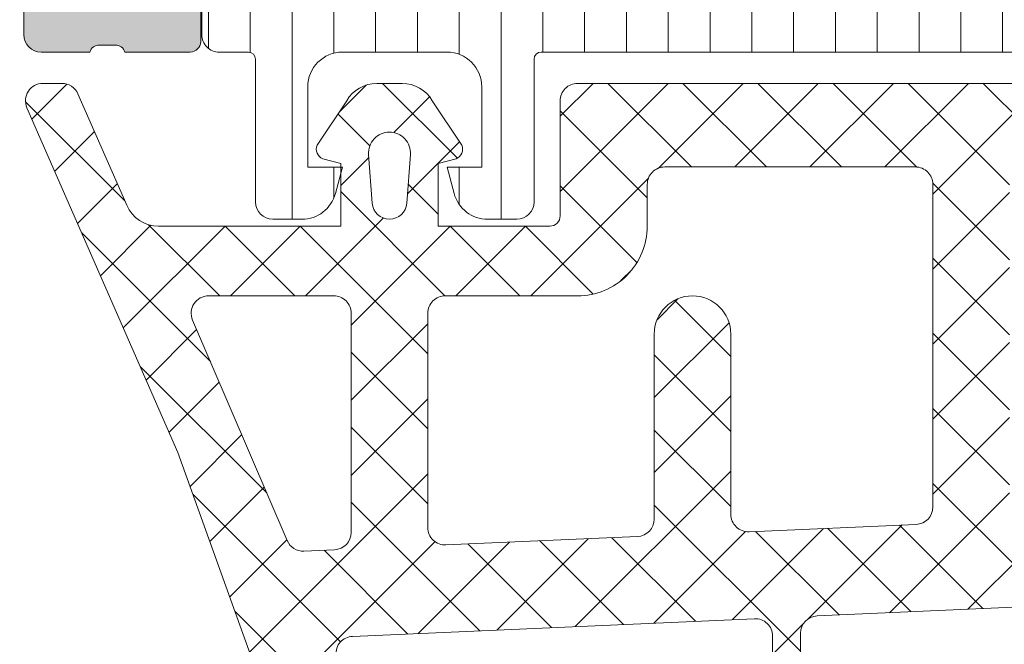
# Model space of a CAD drawing. Header units: millimetres. Extents: x 144573 to 336993, y 74252 to 247042.
# Tile 90 of 256: x 146744 to 146772, y 190623 to 190641. Entities that reach past the tile are written whole.
import ezdxf

# ---------------------------------------------------------------- set-up
doc = ezdxf.new("R2010")
doc.units = ezdxf.units.MM
doc.layers.add('FASÁDA DETAILNÍ', color=255, linetype='Continuous', lineweight=0)

msp = doc.modelspace()

# ---------------------------------------------------------------- hatches: boundary and pattern name
at = {"layer": 'FASÁDA DETAILNÍ'}
h = msp.add_hatch(color=256, dxfattribs=at)
edge = h.paths.add_edge_path()
edge.add_arc((146734.1620212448, 190594.7692411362), 0.5000674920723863, 180.0077324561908, 269.9922675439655)
edge.add_line((146734.1619537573, 190594.2691736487), (146738.1619537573, 190594.2691736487))
edge.add_arc((146738.1618862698, 190594.7692411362), 0.5000674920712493, 270.0077324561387, 359.9922675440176)
edge.add_line((146738.6619537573, 190594.7691736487), (146738.6619537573, 190596.0692224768))
edge.add_arc((146738.1619168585, 190596.069185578), 0.5000369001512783, 0.004227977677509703, 89.99577202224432)
edge.add_line((146738.1619537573, 190596.5692224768), (146737.6619537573, 190596.5692224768))
edge.add_line((146737.6619537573, 190596.5692224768), (146737.6619537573, 190595.5692224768))
edge.add_line((146737.6619537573, 190595.5692224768), (146736.1619537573, 190595.5692224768))
edge.add_arc((146736.1619167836, 190596.5691855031), 0.9999630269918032, 179.9978814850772, 270.00211851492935, ccw=False)
edge.add_line((146735.1619537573, 190596.5692224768), (146735.1619537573, 190600.5692224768))
edge.add_arc((146736.162030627, 190600.5691456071), 1.0000768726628, 90.0044039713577, 179.9955960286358, ccw=False)
edge.add_line((146736.1619537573, 190601.5692224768), (146737.6619537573, 190601.5692224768))
edge.add_line((146737.6619537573, 190601.5692224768), (146737.6619537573, 190600.5692224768))
edge.add_line((146737.6619537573, 190600.5692224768), (146738.1619537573, 190600.5692224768))
edge.add_arc((146738.1620112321, 190601.069165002), 0.499942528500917, 269.9934131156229, 360.0065868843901)
edge.add_line((146738.6619537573, 190601.0692224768), (146738.6619537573, 190603.8692102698))
edge.add_arc((146738.1619537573, 190603.8692102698), 0.5000000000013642, 359.9999999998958, 449.9999999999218)
edge.add_line((146738.1619537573, 190604.3692102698), (146737.9619537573, 190604.3692102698))
edge.add_arc((146737.9619537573, 190603.8692102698), 0.5, 90, 180)
edge.add_line((146737.4619537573, 190603.8692102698), (146737.4619537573, 190603.3692102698))
edge.add_arc((146736.9619186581, 190603.3692453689), 0.5000351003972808, 270.0040217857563, 359.9959782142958, ccw=False)
edge.add_line((146736.9619537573, 190602.8692102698), (146736.1619507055, 190602.8692102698))
edge.add_arc((146736.161967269, 190603.3692268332), 0.5000165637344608, 180.0018979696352, 269.9981020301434, ccw=False)
edge.add_line((146735.6619507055, 190603.3692102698), (146735.6619507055, 190634.6692041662))
edge.add_line((146735.6619507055, 190634.6692041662), (146736.0943473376, 190640.7076617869))
edge.add_arc((146737.0935670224, 190640.6692057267), 0.9999594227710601, 90.00000000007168, 177.7959971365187, ccw=False)
edge.add_line((146737.0935670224, 190641.6691651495), (146743.762019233, 190641.6691651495))
edge.add_arc((146743.762019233, 190641.1691651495), 0.500000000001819, 1.0419398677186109e-10, 89.99999999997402, ccw=False)
edge.add_line((146744.262019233, 190641.1691651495), (146744.262019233, 190640.2691651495))
edge.add_arc((146744.762019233, 190640.2691651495), 0.5000000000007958, 179.9999999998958, 269.9999999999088)
edge.add_line((146744.762019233, 190639.7691651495), (146746.1620207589, 190639.7691651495))
edge.add_arc((146746.4295413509, 190639.690328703), 0.2788950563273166, 88.83541062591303, 163.5801235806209, ccw=False)
edge.add_line((146746.4352097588, 190639.9691661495), (146746.8888037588, 190639.9691661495))
edge.add_arc((146746.8944644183, 190639.6902980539), 0.2789255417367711, 16.424594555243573, 91.16287007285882, ccw=False)
edge.add_line((146747.1620077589, 190639.7691651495), (146749.0420187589, 190639.7691651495))
edge.add_arc((146749.0420187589, 190640.0691651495), 0.2999999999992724, 270.0000000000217, 360.0000000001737)
edge.add_line((146749.3420187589, 190640.0691651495), (146749.3420187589, 190641.0491394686))
edge.add_arc((146749.0420187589, 190641.0491394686), 0.3000000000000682, 0, 89.99999999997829)
edge.add_line((146749.0420187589, 190641.3491394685), (146746.2820207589, 190641.3491394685))
edge.add_arc((146746.2820207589, 190641.4691394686), 0.1200000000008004, 180, 269.99999999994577, ccw=False)
edge.add_line((146746.1620207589, 190641.4691394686), (146746.1620207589, 190645.7691651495))
edge.add_arc((146746.6620207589, 190645.7691651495), 0.5, 90, 180, ccw=False)
edge.add_line((146746.6620207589, 190646.2691651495), (146747.3620207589, 190646.2691651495))
edge.add_line((146747.3620207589, 190646.2691651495), (146749.7548410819, 190644.8876696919))
edge.add_arc((146749.8239009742, 190645.0072849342), 0.1381197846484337, 240.0000000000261, 360)
edge.add_line((146749.9620207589, 190645.0072849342), (146749.9620207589, 190648.7691651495))
edge.add_arc((146751.9620207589, 190648.7691651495), 1.999999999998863, 89.99999999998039, 179.9999999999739, ccw=False)
edge.add_line((146751.9620207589, 190650.7691651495), (146752.5300161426, 190650.7691651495))
edge.add_arc((146752.5300161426, 190651.2691651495), 0.5000000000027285, 270.0000000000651, 304.4790717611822)
edge.add_arc((146749.9825428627, 190654.9786637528), 4.999999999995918, 304.4790717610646, 354.6507719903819)
edge.add_arc((146754.8238940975, 190654.5310453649), 0.138119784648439, 352.2975625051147, 479.9999999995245)
edge.add_line((146754.7548342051, 190654.6506606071), (146752.3620138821, 190653.2691651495))
edge.add_line((146752.3620138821, 190653.2691651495), (146751.6620138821, 190653.2691651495))
edge.add_arc((146751.6620138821, 190653.7691651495), 0.5, 180, 270, ccw=False)
edge.add_line((146751.1620138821, 190653.7691651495), (146751.1620138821, 190658.0691908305))
edge.add_arc((146751.2820138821, 190658.0691908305), 0.1199999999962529, 90.00000000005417, 180, ccw=False)
edge.add_line((146751.2820138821, 190658.1891908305), (146754.0420118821, 190658.1891908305))
edge.add_arc((146754.0420118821, 190658.4891908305), 0.3000000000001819, 270.0000000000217, 360)
edge.add_line((146754.3420118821, 190658.4891908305), (146754.3420118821, 190659.4691651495))
edge.add_arc((146754.0420118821, 190659.4691651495), 0.3000000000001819, 359.9999999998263, 449.9999999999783)
edge.add_line((146754.0420118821, 190659.7691651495), (146752.1620008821, 190659.7691651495))
edge.add_arc((146751.8944575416, 190659.8480322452), 0.2789255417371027, 268.8371299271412, 343.5754054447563, ccw=False)
edge.add_line((146751.8887968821, 190659.5691641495), (146751.4352028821, 190659.5691641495))
edge.add_arc((146751.4295344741, 190659.8480015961), 0.2788950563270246, 196.4198764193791, 271.164589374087, ccw=False)
edge.add_line((146751.1620138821, 190659.7691651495), (146748.1619553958, 190659.7691651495))
edge.add_line((146748.1619553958, 190659.7691651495), (146747.4618525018, 190659.0690927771))
edge.add_line((146747.4618525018, 190659.0690927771), (146747.4618525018, 190658.4690866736))
edge.add_line((146747.4618525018, 190658.4690866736), (146749.0618586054, 190658.4690866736))
edge.add_arc((146749.0618491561, 190657.9690772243), 0.5000094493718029, 0.0010827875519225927, 89.99891721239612, ccw=False)
edge.add_line((146749.5618586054, 190657.9690866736), (146749.5618586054, 190657.5736585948))
edge.add_arc((146749.0618586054, 190657.5736585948), 0.4999999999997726, -15.000000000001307, 0, ccw=False)
edge.add_line((146749.5448215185, 190657.4442490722), (146749.1606127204, 190656.0103623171))
edge.add_arc((146748.1946868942, 190656.2691813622), 1.000000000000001, 269.99999999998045, 345.00000000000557, ccw=False)
edge.add_line((146748.1946868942, 190655.2691813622), (146742.4618647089, 190655.2691813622))
edge.add_line((146742.4618647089, 190655.2691813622), (146742.4618647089, 190658.4690866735))
edge.add_line((146742.4618647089, 190658.4690866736), (146743.2618525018, 190658.4690866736))
edge.add_line((146743.2618525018, 190658.4690866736), (146743.2618525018, 190659.0690927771))
edge.add_line((146743.2618525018, 190659.0690927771), (146742.0494196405, 190659.7690744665))
edge.add_line((146742.0494196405, 190659.7690744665), (146740.9618647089, 190659.7690744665))
edge.add_line((146740.9618647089, 190659.7690744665), (146740.9618647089, 190644.7691651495))
edge.add_arc((146740.4618647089, 190644.7691651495), 0.4999999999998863, -90.00000000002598, 0, ccw=False)
edge.add_line((146740.4618647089, 190644.2691651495), (146734.6619537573, 190644.2691651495))
edge.add_arc((146734.6619537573, 190643.2691651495), 1, 89.99999999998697, 180)
edge.add_line((146733.6619537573, 190643.2691651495), (146733.6619537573, 190594.7691736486))
edge = h.paths.add_edge_path(flags=16)
edge.add_line((146743.2618525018, 190653.6691813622), (146747.6618525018, 190653.6691813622))
edge.add_arc((146747.6618525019, 190653.1691813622), 0.5, 0, 90, ccw=False)
edge.add_line((146748.1618525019, 190653.1691813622), (146748.1618525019, 190648.7691813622))
edge.add_arc((146747.6618525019, 190648.7691813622), 0.5, -90, 0, ccw=False)
edge.add_line((146747.6618525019, 190648.2691813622), (146743.2618525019, 190648.2691813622))
edge.add_arc((146743.2618525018, 190648.7691813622), 0.5, 180, 270, ccw=False)
edge.add_line((146742.7618525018, 190648.7691813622), (146742.7618525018, 190653.1691813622))
edge.add_arc((146743.2618525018, 190653.1691813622), 0.5, 90, 180, ccw=False)
h = msp.add_hatch(dxfattribs=at)
h.set_pattern_fill('LINIE', color=256, scale=1.2, angle=90, style=0)
h.set_pattern_definition([(90, (147680.7629977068, 196354.6339960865), (-1.2, 7.347638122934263e-17), [])])
edge = h.paths.add_edge_path()
edge.add_arc((146749.0720370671, 190641.0783633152), 0.2999999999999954, 0.0020752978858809, 90.00207529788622, ccw=False)
edge.add_line((146749.3720370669, 190641.0783741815), (146749.3720656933, 190640.2680428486))
edge.add_arc((146749.8720630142, 190640.26805828), 0.4999973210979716, 180.0017683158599, 270.0023822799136)
edge.add_line((146749.8720838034, 190639.7680609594), (146750.7131560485, 190639.7667404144))
edge.add_arc((146750.7131560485, 190639.5667404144), 0.1999999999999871, 3.979039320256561e-13, 90.00000000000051, ccw=False)
edge.add_line((146750.9131560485, 190639.5667404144), (146750.9131560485, 190635.4667404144))
edge.add_arc((146751.4131560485, 190635.4667404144), 0.5000000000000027, 179.9999999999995, 269.9999999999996)
edge.add_line((146751.4131560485, 190634.9667404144), (146752.2439052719, 190634.9667404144))
edge.add_arc((146752.2439052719, 190635.9667404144), 0.9999999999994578, 270.0000000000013, 344.9999999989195)
edge.add_line((146753.2098310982, 190635.7079213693), (146753.4131560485, 190636.4667404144))
edge.add_line((146753.4131560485, 190636.4667404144), (146752.4131560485, 190636.4667404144))
edge.add_line((146752.4131560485, 190636.4667404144), (146752.4131560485, 190638.7667404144))
edge.add_arc((146753.4172825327, 190638.7650311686), 1.004127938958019, 90.23408772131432, 179.9024699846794, ccw=False)
edge.add_line((146753.4131800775, 190639.7691507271), (146756.4130584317, 190639.7691507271))
edge.add_arc((146756.4090300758, 190638.7650313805), 1.004127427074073, 360.09751797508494, 449.7701403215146, ccw=False)
edge.add_line((146757.4131560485, 190638.7667404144), (146757.4131560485, 190636.4667404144))
edge.add_line((146757.4131560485, 190636.4667404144), (146756.4131560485, 190636.4667404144))
edge.add_line((146756.4131560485, 190636.4667404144), (146756.6164809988, 190635.7079213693))
edge.add_arc((146757.5824068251, 190635.9667404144), 1.000000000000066, 195.0000000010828, 269.9999999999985)
edge.add_line((146757.5824068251, 190634.9667404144), (146758.4131560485, 190634.9667404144))
edge.add_arc((146758.4131560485, 190635.4667404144), 0.4999999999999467, 270, 360)
edge.add_line((146758.9131560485, 190635.4667404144), (146758.9131560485, 190639.5667404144))
edge.add_arc((146759.1173291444, 190639.5650118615), 0.2041804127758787, 91.1558689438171, 179.5149389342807, ccw=False)
edge.add_line((146759.1132103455, 190639.7691507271), (146784.9545771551, 190639.7691736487))
edge.add_arc((146784.9545617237, 190640.2691709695), 0.4999973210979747, 270.0017683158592, 360.002382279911)
edge.add_line((146785.4545590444, 190640.2691917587), (146785.4545304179, 190641.0795230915))
edge.add_arc((146785.7545304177, 190641.0795339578), 0.299999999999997, 90.0020752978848, 180.0020752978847, ccw=False)
edge.add_line((146785.7545195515, 190641.3795339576), (146788.1545179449, 190641.379288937))
edge.add_arc((146788.1545024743, 190641.8792849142), 0.499995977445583, 270.0017728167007, 360.0023777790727)
edge.add_line((146788.6544984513, 190641.8793056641), (146788.6543718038, 190645.3558471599))
edge.add_arc((146787.6645588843, 190645.213500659), 0.99999607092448, 368.1836833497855, 482.7290913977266)
edge.add_line((146787.1238934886, 190646.0547337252), (146784.8402843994, 190644.7361812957))
edge.add_arc((146784.5902687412, 190645.169184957), 0.5000000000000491, 270.00213520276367, 300.00207189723, ccw=False)
edge.add_line((146784.5902873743, 190644.6691849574), (146750.2360186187, 190644.6680986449))
edge.add_arc((146750.2360010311, 190645.1680986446), 0.5000000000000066, 240.0020786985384, 270.0020153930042, ccw=False)
edge.add_line((146749.986016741, 190644.735076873), (146747.7023121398, 190646.0534638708))
edge.add_arc((146747.1617076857, 190645.2121916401), 0.9999960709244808, 417.2750591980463, 531.8204672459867)
edge.add_line((146746.171884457, 190645.354466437), (146746.1720111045, 190641.8779249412))
edge.add_arc((146746.6720070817, 190641.8779404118), 0.4999959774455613, 180.0017728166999, 270.0023777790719)
edge.add_line((146746.6720278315, 190641.3779444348), (146749.0720262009, 190641.378363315))
edge = h.paths.add_edge_path(flags=16)
edge.add_line((146773.2631498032, 190641.5686389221), (146773.2631498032, 190642.8686330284))
edge.add_arc((146773.7631461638, 190642.8686366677), 0.4999963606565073, 89.99958295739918, 180.0004170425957, ccw=False)
edge.add_line((146773.7631498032, 190643.3686330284), (146782.6131436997, 190643.3686330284))
edge.add_arc((146782.613147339, 190642.8686366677), 0.4999963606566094, -0.0004170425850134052, 90.00041704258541, ccw=False)
edge.add_line((146783.1131436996, 190642.8686330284), (146783.1131436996, 190641.5686389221))
edge.add_arc((146782.6131436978, 190641.5686223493), 0.5000000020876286, 270.0000002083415, 360.0018991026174, ccw=False)
edge.add_line((146782.6131436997, 190641.0686223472), (146773.7631498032, 190641.0686223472))
edge.add_arc((146773.763149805, 190641.5686223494), 0.5000000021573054, 179.9981009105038, 269.9999997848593, ccw=False)
edge = h.paths.add_edge_path(flags=16)
edge.add_arc((146763.0631437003, 190641.5686223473), 0.4999999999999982, 179.9999999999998, 270.000000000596, ccw=False)
edge.add_line((146762.5631437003, 190641.5686223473), (146762.5631437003, 190642.8686330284))
edge.add_arc((146763.0631437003, 190642.8686330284), 0.4999999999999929, 89.99999999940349, 179.9999999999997, ccw=False)
edge.add_line((146763.0631437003, 190643.3686330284), (146771.7631498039, 190643.3686330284))
edge.add_arc((146771.7631498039, 190642.8686330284), 0.5000000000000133, 360.0000000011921, 449.99999999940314, ccw=False)
edge.add_line((146772.2631498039, 190642.8686330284), (146772.2631498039, 190641.5686223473))
edge.add_arc((146771.7631498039, 190641.5686223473), 0.5000000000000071, 270.0000000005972, 360.0000000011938, ccw=False)
edge.add_line((146771.7631498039, 190641.0686223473), (146763.0631437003, 190641.0686223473))
edge = h.paths.add_edge_path(flags=16)
edge.add_arc((146761.0631473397, 190642.8686366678), 0.4999963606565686, -0.00041704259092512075, 90.00041704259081, ccw=False)
edge.add_line((146761.5631437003, 190642.8686330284), (146761.5631437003, 190641.5686389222))
edge.add_arc((146761.0631436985, 190641.5686223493), 0.5000000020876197, 270.00000020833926, 360.0018991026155, ccw=False)
edge.add_line((146761.0631437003, 190641.0686223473), (146752.213134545, 190641.0686223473))
edge.add_arc((146752.213134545, 190641.5686070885), 0.4999847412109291, 179.9999999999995, 270.0000000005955, ccw=False)
edge.add_line((146751.7131498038, 190641.5686070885), (146751.7131498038, 190642.8686177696))
edge.add_arc((146752.2131650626, 190642.8686177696), 0.5000152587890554, 89.99999999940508, 180.0000000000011, ccw=False)
edge.add_line((146752.2131650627, 190643.3686330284), (146761.0631437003, 190643.3686330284))
h = msp.add_hatch(dxfattribs=at)
h.set_pattern_fill('ANSI37', color=256, scale=0.48, angle=-1.272221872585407e-14, style=0)
h.set_pattern_definition([(44.99999999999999, (146758.6619537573, 190634.7691738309), (-1.077630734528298, 1.077630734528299), []), (135, (146758.6619537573, 190634.7691738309), (-1.077630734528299, -1.077630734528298), [])])
edge = h.paths.add_edge_path(flags=16)
edge.add_line((146755.2606767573, 190635.4334678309), (146755.3604207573, 190636.8263218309))
edge.add_arc((146754.7619538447, 190636.8691793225), 0.5999995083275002, 355.903919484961, 450.0000083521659)
edge.add_arc((146754.7619536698, 190636.8691793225), 0.5999995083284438, 89.99999164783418, 184.0960805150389)
edge.add_line((146754.1634867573, 190636.8263218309), (146754.2632307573, 190635.4334678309))
edge.add_arc((146754.7619537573, 190635.4691823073), 0.500000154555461, 184.0960644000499, 355.903935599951)
edge = h.paths.add_edge_path(flags=16)
edge.add_arc((146753.1619571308, 190632.2691742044), 0.4999996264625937, 359.9999571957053, 450.0000428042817)
edge.add_line((146753.1619567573, 190632.7691738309), (146749.5682717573, 190632.7691738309))
edge.add_arc((146749.5682717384, 190632.269173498), 0.5000003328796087, 89.99999783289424, 203.2180266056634)
edge.add_line((146749.1087657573, 190632.0720578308), (146751.8246437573, 190625.7409558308))
edge.add_arc((146752.2841491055, 190625.9380717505), 0.4999998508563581, 203.2180817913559, 272.5001106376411)
edge.add_line((146752.3059597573, 190625.4385478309), (146753.1837667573, 190625.4768738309))
edge.add_arc((146753.161957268, 190625.9763974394), 0.4999994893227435, 272.4999791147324, 360.0000448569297)
edge.add_line((146753.6619567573, 190625.9763978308), (146753.6619567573, 190632.2691738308))
edge = h.paths.add_edge_path(flags=16)
edge.add_line((146778.7158757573, 190626.8610118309), (146782.8645457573, 190635.7578648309))
edge.add_arc((146782.4113920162, 190635.9691739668), 0.4999998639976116, 334.9999920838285, 450.0000296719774)
edge.add_line((146782.4113917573, 190636.4691738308), (146773.0619567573, 190636.4691738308))
edge.add_arc((146773.0619563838, 190635.9691742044), 0.49999962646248, 89.99995719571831, 180.0000428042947)
edge.add_line((146772.5619567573, 190635.9691738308), (146772.5619567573, 190626.8452508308))
edge.add_arc((146773.0619568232, 190626.8452509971), 0.5000000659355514, 180.000019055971, 272.5000272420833)
edge.add_line((146773.0837667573, 190626.3457268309), (146778.2845307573, 190626.5727968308))
edge.add_arc((146778.2627210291, 190627.0723222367), 0.500001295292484, 272.4999974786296, 334.9999080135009)
edge = h.paths.add_edge_path(flags=16)
edge.add_arc((146769.8619571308, 190635.9691742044), 0.4999996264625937, 359.9999571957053, 450.0000428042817)
edge.add_line((146769.8619567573, 190636.4691738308), (146762.6619567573, 190636.4691738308))
edge.add_arc((146762.6619563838, 190635.9691742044), 0.49999962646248, 89.99995719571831, 180.0000428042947)
edge.add_line((146762.1619567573, 190635.9691738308), (146762.1619567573, 190634.7691738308))
edge.add_arc((146760.1619582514, 190634.7691723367), 1.999998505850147, -90.00004280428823, 4.28042947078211e-05, ccw=False)
edge.add_line((146760.1619567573, 190632.7691738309), (146756.3619567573, 190632.7691738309))
edge.add_arc((146756.3619563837, 190632.2691742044), 0.49999962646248, 89.99995719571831, 180.0000428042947)
edge.add_line((146755.8619567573, 190632.2691738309), (146755.8619567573, 190626.1161128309))
edge.add_arc((146756.3619568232, 190626.1161129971), 0.5000000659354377, 180.0000190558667, 272.5000272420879)
edge.add_line((146756.3837667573, 190625.6165888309), (146761.8837667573, 190625.8567238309))
edge.add_arc((146761.861957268, 190626.3562474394), 0.4999994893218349, 272.4999791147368, 360.0000448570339)
edge.add_line((146762.3619567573, 190626.3562478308), (146762.3619567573, 190631.6691738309))
edge.add_arc((146763.4619567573, 190631.6691738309), 1.100000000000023, 0, 180, ccw=False)
edge.add_line((146764.5619567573, 190631.6691738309), (146764.5619567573, 190626.4959628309))
edge.add_arc((146765.0619568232, 190626.4959629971), 0.5000000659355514, 180.000019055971, 272.5000272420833)
edge.add_line((146765.0837667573, 190625.9964388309), (146769.8837667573, 190626.2060118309))
edge.add_arc((146769.861957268, 190626.7055354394), 0.4999994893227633, 272.4999791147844, 360.0000448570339)
edge.add_line((146770.3619567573, 190626.7055358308), (146770.3619567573, 190635.9691738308))
edge = h.paths.add_edge_path()
edge.add_line((146785.0750097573, 190634.5827168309), (146780.9771607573, 190625.7948508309))
edge.add_ellipse((146778.2582353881, 190627.0627083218), major_axis=(-3.000002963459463, 0), ratio=1, start_angle=92.50005883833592, end_angle=154.9999693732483, ccw=False)
edge.add_line((146778.3890967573, 190624.0655608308), (146777.7401467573, 190624.0372268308))
edge.add_ellipse((146777.7619562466, 190623.5377032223), major_axis=(-0.4999994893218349, 0), ratio=1, start_angle=-87.5000208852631, end_angle=4.48570338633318e-05)
edge.add_line((146777.2619567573, 190623.5377028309), (146777.2619567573, 190622.5691738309))
edge.add_ellipse((146777.161956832, 190622.5691737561), major_axis=(-0.09999992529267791, 0), ratio=1, start_angle=89.99995719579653, end_angle=180.000042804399, ccw=False)
edge.add_line((146777.1619567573, 190622.4691738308), (146776.5619567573, 190622.4691738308))
edge.add_ellipse((146776.5619566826, 190622.5691737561), major_axis=(-0.09999992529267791, 0), ratio=1, start_angle=-4.280439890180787e-05, end_angle=90.00004280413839, ccw=False)
edge.add_line((146776.4619567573, 190622.5691738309), (146776.4619567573, 190623.4722118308))
edge.add_ellipse((146775.9619566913, 190623.4722116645), major_axis=(-0.5000000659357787, 0), ratio=1, start_angle=180.0000190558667, end_angle=272.5000272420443)
edge.add_line((146775.9401467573, 190623.9717358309), (146767.0398527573, 190623.5778978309))
edge.add_ellipse((146767.0619568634, 190623.078386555), major_axis=(-0.5000001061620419, 0), ratio=1, start_angle=-87.46623077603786, end_angle=8.29870517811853e-05)
edge.add_line((146766.5619567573, 190623.0783858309), (146766.5619567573, 190622.4691738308))
edge.add_ellipse((146766.461956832, 190622.4691737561), major_axis=(-0.09999992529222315, 0), ratio=1, start_angle=89.99995719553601, end_angle=180.000042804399, ccw=False)
edge.add_line((146766.4619567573, 190622.3691738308), (146765.8619567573, 190622.3691738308))
edge.add_ellipse((146765.8619566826, 190622.4691737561), major_axis=(-0.09999992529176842, 0), ratio=1, start_angle=-4.280439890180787e-05, end_angle=90.0000428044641, ccw=False)
edge.add_line((146765.7619567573, 190622.4691738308), (146765.7619567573, 190622.9987358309))
edge.add_ellipse((146765.2619562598, 190622.9987361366), major_axis=(-0.5000004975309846, 0), ratio=1, start_angle=179.9999649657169, end_angle=272.5336979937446)
edge.add_line((146765.2398527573, 190623.4982478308), (146753.6996277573, 190622.9875918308))
edge.add_ellipse((146753.7214372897, 190622.4880672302), major_axis=(-0.5000004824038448, 0), ratio=1, start_angle=-87.500020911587, end_angle=3.217057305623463)
edge.add_line((146753.2222247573, 190622.4600078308), (146753.5107877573, 190617.3262648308))
edge.add_ellipse((146753.9212057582, 190617.4418202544), major_axis=(-0.4263754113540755, 0), ratio=1, start_angle=15.724854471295, end_angle=159.2410276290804)
edge.add_line((146754.3199007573, 190617.2906968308), (146754.3186607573, 190617.5232998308))
edge.add_line((146754.3186607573, 190617.5232998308), (146754.0205227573, 190619.4058788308))
edge.add_line((146754.0205227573, 190619.4058788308), (146754.4209487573, 190622.2551638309))
edge.add_ellipse((146754.7180293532, 190622.2134132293), major_axis=(-0.2999999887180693, 0), ratio=1, start_angle=235.4022536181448, end_angle=352.0002559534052, ccw=False)
edge.add_ellipse((146753.1849159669, 190619.9908421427), major_axis=(-3.000047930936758, 0), ratio=1, start_angle=161.9915754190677, end_angle=235.40235871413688, ccw=False)
edge.add_line((146756.0379947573, 190619.0633568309), (146755.4044187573, 190616.8084658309))
edge.add_ellipse((146754.6292062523, 190616.9693953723), major_axis=(-0.7917403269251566, 0), ratio=1, start_angle=96.79834625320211, end_angle=168.2723102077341, ccw=False)
edge.add_line((146754.7229287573, 190616.1832218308), (146753.6647187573, 190616.1820008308))
edge.add_ellipse((146753.7938429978, 190617.3610870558), major_axis=(-1.186135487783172, 0), ratio=1, start_angle=18.655576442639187, end_angle=83.75032184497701, ccw=False)
edge.add_line((146752.6700287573, 190616.9816678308), (146751.5756957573, 190620.2230078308))
edge.add_line((146751.5756957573, 190620.2230078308), (146748.6859177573, 190628.2728028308))
edge.add_line((146748.6859177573, 190628.2728028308), (146744.3531087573, 190638.1706798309))
edge.add_ellipse((146744.812117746, 190638.3689498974), major_axis=(-0.5000002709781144, 0), ratio=1, start_angle=-89.9334236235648, end_angle=23.36204948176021, ccw=False)
edge.add_line((146744.8115367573, 190638.8689498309), (146745.3582377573, 190638.8695848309))
edge.add_ellipse((146745.3588180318, 190638.3695847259), major_axis=(-0.50000044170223, 0), ratio=1, start_angle=203.9208245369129, end_angle=270.0664945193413, ccw=False)
edge.add_line((146745.8158717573, 190638.5723218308), (146747.2176277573, 190635.3683188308))
edge.add_ellipse((146748.1337688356, 190635.7691731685), major_axis=(-0.9999993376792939, 0), ratio=1, start_angle=23.63161472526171, end_angle=90.00005281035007)
edge.add_line((146748.1337697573, 190634.7691738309), (146753.3617117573, 190634.7691738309))
edge.add_line((146753.3617117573, 190634.7691738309), (146753.3617207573, 190636.5686528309))
edge.add_line((146753.3617207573, 190636.5686528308), (146752.8469197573, 190636.7065948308))
edge.add_ellipse((146752.9616850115, 190636.9837488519), major_axis=(-0.2999756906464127, 0), ratio=1, start_angle=-22.5035666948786, end_angle=67.50629973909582, ccw=False)
edge.add_line((146752.6845507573, 190637.0985618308), (146753.5337177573, 190638.3686888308))
edge.add_ellipse((146754.3995819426, 190637.8689680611), major_axis=(-0.9997207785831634, 0), ratio=1, start_angle=269.99238815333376, end_angle=330.0092393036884, ccw=False)
edge.add_line((146754.3997147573, 190638.8686888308), (146755.1240757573, 190638.8686578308))
edge.add_ellipse((146755.1238677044, 190637.8689199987), major_axis=(-0.9997378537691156, 0), ratio=1, start_angle=209.9913249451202, end_angle=269.98807632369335, ccw=False)
edge.add_line((146755.9897417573, 190638.3686578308), (146756.8389087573, 190637.0985618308))
edge.add_ellipse((146756.5617612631, 190636.9837499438), major_axis=(-0.2999875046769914, 0), ratio=1, start_angle=112.4986038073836, end_angle=202.5024061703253, ccw=False)
edge.add_line((146756.6765547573, 190636.7065948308), (146756.1617387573, 190636.5686228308))
edge.add_line((146756.1617387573, 190636.5686228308), (146756.1617307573, 190634.7691738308))
edge.add_line((146756.1617307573, 190634.7691738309), (146759.3619577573, 190634.7691738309))
edge.add_ellipse((146759.3619579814, 190635.0691736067), major_axis=(-0.2999997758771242, 0), ratio=1, start_angle=89.99995719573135, end_angle=180.000042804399)
edge.add_line((146759.6619577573, 190635.0691738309), (146759.6619577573, 190638.3691698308))
edge.add_ellipse((146760.1619573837, 190638.3691702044), major_axis=(-0.4999996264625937, 0), ratio=1, start_angle=-90.00004280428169, end_angle=4.28042947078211e-05, ccw=False)
edge.add_line((146760.1619577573, 190638.8691698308), (146787.0595797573, 190638.8691698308))
edge.add_line((146787.0595797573, 190638.8691698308), (146787.9546977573, 190637.3187778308))
edge.add_ellipse((146787.5216852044, 190637.0687777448), major_axis=(-0.4999999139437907, 0), ratio=1, start_angle=90.00006335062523, end_angle=210.0000170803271, ccw=False)
edge.add_line((146787.5216857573, 190636.5687778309), (146787.5216857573, 190634.8714068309))
edge.add_line((146787.5216857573, 190634.8714068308), (146785.5281637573, 190634.8714068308))
edge.add_ellipse((146785.5281634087, 190634.3714065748), major_axis=(-0.5000002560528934, 0), ratio=1, start_angle=269.9999600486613, end_angle=334.9998714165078)
h = msp.add_hatch(dxfattribs=at)
h.set_pattern_fill('ANSI37', color=256, scale=0.48, angle=-1.272221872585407e-14, style=0)
h.set_pattern_definition([(44.99999999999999, (146758.6619537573, 190634.7691736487), (-1.077630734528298, 1.077630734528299), []), (135, (146758.6619537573, 190634.7691736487), (-1.077630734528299, -1.077630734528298), [])])
edge = h.paths.add_edge_path(flags=16)
edge.add_line((146755.2606767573, 190635.4334676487), (146755.3604207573, 190636.8263216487))
edge.add_arc((146754.7619538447, 190636.8691791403), 0.5999995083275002, 355.903919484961, 450.0000083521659)
edge.add_arc((146754.7619536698, 190636.8691791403), 0.5999995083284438, 89.99999164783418, 184.0960805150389)
edge.add_line((146754.1634867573, 190636.8263216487), (146754.2632307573, 190635.4334676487))
edge.add_arc((146754.7619537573, 190635.4691821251), 0.500000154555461, 184.0960644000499, 355.903935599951)
edge = h.paths.add_edge_path(flags=16)
edge.add_arc((146753.1619571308, 190632.2691740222), 0.4999996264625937, 359.9999571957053, 450.0000428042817)
edge.add_line((146753.1619567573, 190632.7691736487), (146749.5682717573, 190632.7691736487))
edge.add_arc((146749.5682717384, 190632.2691733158), 0.5000003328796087, 89.99999783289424, 203.2180266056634)
edge.add_line((146749.1087657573, 190632.0720576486), (146751.8246437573, 190625.7409556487))
edge.add_arc((146752.2841491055, 190625.9380715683), 0.4999998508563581, 203.2180817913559, 272.5001106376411)
edge.add_line((146752.3059597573, 190625.4385476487), (146753.1837667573, 190625.4768736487))
edge.add_arc((146753.161957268, 190625.9763972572), 0.4999994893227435, 272.4999791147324, 360.0000448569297)
edge.add_line((146753.6619567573, 190625.9763976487), (146753.6619567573, 190632.2691736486))
edge = h.paths.add_edge_path(flags=16)
edge.add_line((146778.7158757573, 190626.8610116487), (146782.8645457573, 190635.7578646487))
edge.add_arc((146782.4113920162, 190635.9691737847), 0.4999998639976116, 334.9999920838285, 450.0000296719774)
edge.add_line((146782.4113917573, 190636.4691736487), (146773.0619567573, 190636.4691736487))
edge.add_arc((146773.0619563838, 190635.9691740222), 0.49999962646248, 89.99995719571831, 180.0000428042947)
edge.add_line((146772.5619567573, 190635.9691736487), (146772.5619567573, 190626.8452506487))
edge.add_arc((146773.0619568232, 190626.8452508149), 0.5000000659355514, 180.000019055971, 272.5000272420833)
edge.add_line((146773.0837667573, 190626.3457266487), (146778.2845307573, 190626.5727966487))
edge.add_arc((146778.2627210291, 190627.0723220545), 0.500001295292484, 272.4999974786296, 334.9999080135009)
edge = h.paths.add_edge_path(flags=16)
edge.add_arc((146769.8619571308, 190635.9691740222), 0.4999996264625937, 359.9999571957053, 450.0000428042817)
edge.add_line((146769.8619567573, 190636.4691736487), (146762.6619567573, 190636.4691736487))
edge.add_arc((146762.6619563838, 190635.9691740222), 0.49999962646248, 89.99995719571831, 180.0000428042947)
edge.add_line((146762.1619567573, 190635.9691736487), (146762.1619567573, 190634.7691736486))
edge.add_arc((146760.1619582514, 190634.7691721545), 1.999998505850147, -90.00004280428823, 4.28042947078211e-05, ccw=False)
edge.add_line((146760.1619567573, 190632.7691736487), (146756.3619567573, 190632.7691736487))
edge.add_arc((146756.3619563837, 190632.2691740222), 0.49999962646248, 89.99995719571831, 180.0000428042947)
edge.add_line((146755.8619567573, 190632.2691736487), (146755.8619567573, 190626.1161126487))
edge.add_arc((146756.3619568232, 190626.116112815), 0.5000000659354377, 180.0000190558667, 272.5000272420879)
edge.add_line((146756.3837667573, 190625.6165886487), (146761.8837667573, 190625.8567236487))
edge.add_arc((146761.861957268, 190626.3562472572), 0.4999994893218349, 272.4999791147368, 360.0000448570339)
edge.add_line((146762.3619567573, 190626.3562476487), (146762.3619567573, 190631.6691736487))
edge.add_arc((146763.4619567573, 190631.6691736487), 1.100000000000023, 0, 180, ccw=False)
edge.add_line((146764.5619567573, 190631.6691736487), (146764.5619567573, 190626.4959626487))
edge.add_arc((146765.0619568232, 190626.495962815), 0.5000000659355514, 180.000019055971, 272.5000272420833)
edge.add_line((146765.0837667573, 190625.9964386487), (146769.8837667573, 190626.2060116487))
edge.add_arc((146769.861957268, 190626.7055352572), 0.4999994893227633, 272.4999791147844, 360.0000448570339)
edge.add_line((146770.3619567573, 190626.7055356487), (146770.3619567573, 190635.9691736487))
edge = h.paths.add_edge_path()
edge.add_line((146785.0750097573, 190634.5827166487), (146780.9771607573, 190625.7948506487))
edge.add_ellipse((146778.2582353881, 190627.0627081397), major_axis=(-3.000002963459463, 0), ratio=1, start_angle=92.50005883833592, end_angle=154.9999693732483, ccw=False)
edge.add_line((146778.3890967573, 190624.0655606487), (146777.7401467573, 190624.0372266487))
edge.add_ellipse((146777.7619562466, 190623.5377030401), major_axis=(-0.4999994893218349, 0), ratio=1, start_angle=-87.5000208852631, end_angle=4.48570338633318e-05)
edge.add_line((146777.2619567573, 190623.5377026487), (146777.2619567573, 190622.5691736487))
edge.add_ellipse((146777.161956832, 190622.569173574), major_axis=(-0.09999992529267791, 0), ratio=1, start_angle=89.99995719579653, end_angle=180.000042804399, ccw=False)
edge.add_line((146777.1619567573, 190622.4691736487), (146776.5619567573, 190622.4691736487))
edge.add_ellipse((146776.5619566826, 190622.569173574), major_axis=(-0.09999992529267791, 0), ratio=1, start_angle=-4.280439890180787e-05, end_angle=90.00004280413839, ccw=False)
edge.add_line((146776.4619567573, 190622.5691736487), (146776.4619567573, 190623.4722116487))
edge.add_ellipse((146775.9619566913, 190623.4722114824), major_axis=(-0.5000000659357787, 0), ratio=1, start_angle=180.0000190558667, end_angle=272.5000272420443)
edge.add_line((146775.9401467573, 190623.9717356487), (146767.0398527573, 190623.5778976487))
edge.add_ellipse((146767.0619568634, 190623.0783863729), major_axis=(-0.5000001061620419, 0), ratio=1, start_angle=-87.46623077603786, end_angle=8.29870517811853e-05)
edge.add_line((146766.5619567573, 190623.0783856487), (146766.5619567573, 190622.4691736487))
edge.add_ellipse((146766.461956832, 190622.4691735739), major_axis=(-0.09999992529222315, 0), ratio=1, start_angle=89.99995719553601, end_angle=180.000042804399, ccw=False)
edge.add_line((146766.4619567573, 190622.3691736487), (146765.8619567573, 190622.3691736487))
edge.add_ellipse((146765.8619566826, 190622.4691735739), major_axis=(-0.09999992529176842, 0), ratio=1, start_angle=-4.280439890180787e-05, end_angle=90.0000428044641, ccw=False)
edge.add_line((146765.7619567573, 190622.4691736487), (146765.7619567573, 190622.9987356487))
edge.add_ellipse((146765.2619562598, 190622.9987359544), major_axis=(-0.5000004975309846, 0), ratio=1, start_angle=179.9999649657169, end_angle=272.5336979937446)
edge.add_line((146765.2398527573, 190623.4982476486), (146753.6996277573, 190622.9875916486))
edge.add_ellipse((146753.7214372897, 190622.488067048), major_axis=(-0.5000004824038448, 0), ratio=1, start_angle=-87.500020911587, end_angle=3.217057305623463)
edge.add_line((146753.2222247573, 190622.4600076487), (146753.5107877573, 190617.3262646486))
edge.add_ellipse((146753.9212057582, 190617.4418200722), major_axis=(-0.4263754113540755, 0), ratio=1, start_angle=15.724854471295, end_angle=159.2410276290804)
edge.add_line((146754.3199007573, 190617.2906966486), (146754.3186607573, 190617.5232996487))
edge.add_line((146754.3186607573, 190617.5232996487), (146754.0205227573, 190619.4058786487))
edge.add_line((146754.0205227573, 190619.4058786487), (146754.4209487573, 190622.2551636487))
edge.add_ellipse((146754.7180293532, 190622.2134130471), major_axis=(-0.2999999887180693, 0), ratio=1, start_angle=235.4022536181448, end_angle=352.0002559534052, ccw=False)
edge.add_ellipse((146753.1849159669, 190619.9908419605), major_axis=(-3.000047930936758, 0), ratio=1, start_angle=161.9915754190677, end_angle=235.40235871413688, ccw=False)
edge.add_line((146756.0379947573, 190619.0633566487), (146755.4044187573, 190616.8084656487))
edge.add_ellipse((146754.6292062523, 190616.9693951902), major_axis=(-0.7917403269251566, 0), ratio=1, start_angle=96.79834625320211, end_angle=168.2723102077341, ccw=False)
edge.add_line((146754.7229287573, 190616.1832216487), (146753.6647187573, 190616.1820006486))
edge.add_ellipse((146753.7938429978, 190617.3610868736), major_axis=(-1.186135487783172, 0), ratio=1, start_angle=18.655576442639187, end_angle=83.75032184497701, ccw=False)
edge.add_line((146752.6700287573, 190616.9816676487), (146751.5756957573, 190620.2230076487))
edge.add_line((146751.5756957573, 190620.2230076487), (146748.6859177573, 190628.2728026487))
edge.add_line((146748.6859177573, 190628.2728026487), (146744.3531087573, 190638.1706796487))
edge.add_ellipse((146744.812117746, 190638.3689497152), major_axis=(-0.5000002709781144, 0), ratio=1, start_angle=-89.9334236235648, end_angle=23.36204948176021, ccw=False)
edge.add_line((146744.8115367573, 190638.8689496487), (146745.3582377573, 190638.8695846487))
edge.add_ellipse((146745.3588180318, 190638.3695845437), major_axis=(-0.50000044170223, 0), ratio=1, start_angle=203.9208245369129, end_angle=270.0664945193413, ccw=False)
edge.add_line((146745.8158717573, 190638.5723216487), (146747.2176277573, 190635.3683186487))
edge.add_ellipse((146748.1337688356, 190635.7691729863), major_axis=(-0.9999993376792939, 0), ratio=1, start_angle=23.63161472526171, end_angle=90.00005281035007)
edge.add_line((146748.1337697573, 190634.7691736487), (146753.3617117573, 190634.7691736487))
edge.add_line((146753.3617117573, 190634.7691736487), (146753.3617207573, 190636.5686526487))
edge.add_line((146753.3617207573, 190636.5686526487), (146752.8469197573, 190636.7065946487))
edge.add_ellipse((146752.9616850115, 190636.9837486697), major_axis=(-0.2999756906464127, 0), ratio=1, start_angle=-22.5035666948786, end_angle=67.50629973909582, ccw=False)
edge.add_line((146752.6845507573, 190637.0985616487), (146753.5337177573, 190638.3686886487))
edge.add_ellipse((146754.3995819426, 190637.8689678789), major_axis=(-0.9997207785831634, 0), ratio=1, start_angle=269.99238815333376, end_angle=330.0092393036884, ccw=False)
edge.add_line((146754.3997147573, 190638.8686886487), (146755.1240757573, 190638.8686576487))
edge.add_ellipse((146755.1238677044, 190637.8689198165), major_axis=(-0.9997378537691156, 0), ratio=1, start_angle=209.9913249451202, end_angle=269.98807632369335, ccw=False)
edge.add_line((146755.9897417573, 190638.3686576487), (146756.8389087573, 190637.0985616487))
edge.add_ellipse((146756.5617612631, 190636.9837497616), major_axis=(-0.2999875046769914, 0), ratio=1, start_angle=112.4986038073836, end_angle=202.5024061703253, ccw=False)
edge.add_line((146756.6765547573, 190636.7065946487), (146756.1617387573, 190636.5686226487))
edge.add_line((146756.1617387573, 190636.5686226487), (146756.1617307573, 190634.7691736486))
edge.add_line((146756.1617307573, 190634.7691736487), (146759.3619577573, 190634.7691736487))
edge.add_ellipse((146759.3619579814, 190635.0691734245), major_axis=(-0.2999997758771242, 0), ratio=1, start_angle=89.99995719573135, end_angle=180.000042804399)
edge.add_line((146759.6619577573, 190635.0691736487), (146759.6619577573, 190638.3691696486))
edge.add_ellipse((146760.1619573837, 190638.3691700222), major_axis=(-0.4999996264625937, 0), ratio=1, start_angle=-90.00004280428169, end_angle=4.28042947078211e-05, ccw=False)
edge.add_line((146760.1619577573, 190638.8691696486), (146787.0595797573, 190638.8691696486))
edge.add_line((146787.0595797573, 190638.8691696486), (146787.9546977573, 190637.3187776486))
edge.add_ellipse((146787.5216852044, 190637.0687775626), major_axis=(-0.4999999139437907, 0), ratio=1, start_angle=90.00006335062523, end_angle=210.0000170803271, ccw=False)
edge.add_line((146787.5216857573, 190636.5687776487), (146787.5216857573, 190634.8714066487))
edge.add_line((146787.5216857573, 190634.8714066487), (146785.5281637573, 190634.8714066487))
edge.add_ellipse((146785.5281634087, 190634.3714063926), major_axis=(-0.5000002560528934, 0), ratio=1, start_angle=269.9999600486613, end_angle=334.9998714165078)

# ---------------------------------------------------------------- linework, layer by layer
for p, q in [((146749.3720370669, 190641.0783741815), (146749.3720656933, 190640.2680428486)), ((146749.8720838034, 190639.7680609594), (146750.7131560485, 190639.7667404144)), ((146753.4131800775, 190639.7691507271), (146756.4130584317, 190639.7691507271)), ((146759.1132103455, 190639.7691507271), (146784.9545771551, 190639.7691736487)), ((146750.9131560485, 190639.5667404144), (146750.9131560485, 190635.4667404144)), ((146758.9131560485, 190635.4667404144), (146758.9131560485, 190639.5667404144)), ((146752.4131560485, 190636.4667404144), (146752.4131560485, 190638.7667404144)), ((146757.4131560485, 190638.7667404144), (146757.4131560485, 190636.4667404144)), ((146753.4131560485, 190636.4667404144), (146752.4131560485, 190636.4667404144)), ((146753.2098310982, 190635.7079213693), (146753.4131560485, 190636.4667404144)), ((146757.4131560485, 190636.4667404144), (146756.4131560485, 190636.4667404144)), ((146756.4131560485, 190636.4667404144), (146756.6164809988, 190635.7079213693)), ((146751.4131560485, 190634.9667404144), (146752.2439052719, 190634.9667404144)), ((146757.5824068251, 190634.9667404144), (146758.4131560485, 190634.9667404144))]:
    msp.add_line(p, q, dxfattribs=at)
msp.add_lwpolyline([(146744.262019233, 190641.1691651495), (146744.262019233, 190640.2691651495, 0.4142135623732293), (146744.762019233, 190639.7691651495), (146746.1620207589, 190639.7691651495, -0.3382124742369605), (146746.4352097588, 190639.9691661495), (146746.8888037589, 190639.9691661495, -0.33818117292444), (146747.1620077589, 190639.7691651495), (146749.0420187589, 190639.7691651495, 0.414213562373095), (146749.3420187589, 190640.0691651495), (146749.3420187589, 190641.0491394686, 0.414213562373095)], format="xyb", dxfattribs=at)
at = {"layer": 'FASÁDA DETAILNÍ', "extrusion": (0, 0, -1)}
for points in [[(-146751.5756957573, 190620.2230078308), (-146748.6859177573, 190628.2728028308), (-146744.3531087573, 190638.1706798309), (-146744.3531087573, 190638.1706798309, 0.538982), (-146744.8115367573, 190638.8689498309), (-146745.3582377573, 190638.8695848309), (-146745.3582377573, 190638.8695848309, 0.296905), (-146745.8158717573, 190638.5723218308), (-146747.2176277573, 190635.3683188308), (-146747.2176277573, 190635.3683188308, -0.297963), (-146748.1337697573, 190634.7691738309), (-146753.3617117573, 190634.7691738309), (-146753.3617207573, 190636.5686528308), (-146752.8469197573, 190636.7065948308), (-146752.8469197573, 190636.7065948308, 0.414264), (-146752.6845507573, 190637.0985618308), (-146753.5337177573, 190638.3686888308), (-146753.5337177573, 190638.3686888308, 0.268028), (-146754.3997147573, 190638.8686888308), (-146755.1240757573, 190638.8686578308), (-146755.1240757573, 190638.8686578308, 0.267934), (-146755.9897417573, 190638.3686578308), (-146756.8389087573, 190637.0985618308), (-146756.8389087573, 190637.0985618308, 0.414233), (-146756.6765547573, 190636.7065948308), (-146756.1617387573, 190636.5686228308), (-146756.1617307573, 190634.7691738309), (-146759.3619577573, 190634.7691738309), (-146759.3619577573, 190634.7691738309, -0.414214), (-146759.6619577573, 190635.0691738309), (-146759.6619577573, 190638.3691698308), (-146759.6619577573, 190638.3691698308, 0.414214), (-146760.1619577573, 190638.8691698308), (-146787.0595797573, 190638.8691698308)], [(-146751.5756957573, 190620.2230076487), (-146748.6859177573, 190628.2728026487), (-146744.3531087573, 190638.1706796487), (-146744.3531087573, 190638.1706796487, 0.538982), (-146744.8115367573, 190638.8689496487), (-146745.3582377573, 190638.8695846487), (-146745.3582377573, 190638.8695846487, 0.296905), (-146745.8158717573, 190638.5723216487), (-146747.2176277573, 190635.3683186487), (-146747.2176277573, 190635.3683186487, -0.297963), (-146748.1337697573, 190634.7691736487), (-146753.3617117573, 190634.7691736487), (-146753.3617207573, 190636.5686526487), (-146752.8469197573, 190636.7065946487), (-146752.8469197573, 190636.7065946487, 0.414264), (-146752.6845507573, 190637.0985616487), (-146753.5337177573, 190638.3686886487), (-146753.5337177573, 190638.3686886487, 0.268028), (-146754.3997147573, 190638.8686886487), (-146755.1240757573, 190638.8686576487), (-146755.1240757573, 190638.8686576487, 0.267934), (-146755.9897417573, 190638.3686576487), (-146756.8389087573, 190637.0985616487), (-146756.8389087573, 190637.0985616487, 0.414233), (-146756.6765547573, 190636.7065946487), (-146756.1617387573, 190636.5686226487), (-146756.1617307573, 190634.7691736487), (-146759.3619577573, 190634.7691736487), (-146759.3619577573, 190634.7691736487, -0.414214), (-146759.6619577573, 190635.0691736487), (-146759.6619577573, 190638.3691696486), (-146759.6619577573, 190638.3691696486, 0.414214), (-146760.1619577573, 190638.8691696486), (-146787.0595797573, 190638.8691696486)], [(-146776.4619567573, 190622.5691738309), (-146776.4619567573, 190623.4722118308), (-146776.4619567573, 190623.4722118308, -0.427052), (-146775.9401467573, 190623.9717358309), (-146767.0398527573, 190623.5778978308), (-146767.0398527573, 190623.5778978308, -0.40132), (-146766.5619567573, 190623.0783858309), (-146766.5619567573, 190622.4691738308)], [(-146776.4619567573, 190622.5691736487), (-146776.4619567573, 190623.4722116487), (-146776.4619567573, 190623.4722116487, -0.427052), (-146775.9401467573, 190623.9717356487), (-146767.0398527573, 190623.5778976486), (-146767.0398527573, 190623.5778976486, -0.40132), (-146766.5619567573, 190623.0783856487), (-146766.5619567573, 190622.4691736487)], [(-146765.7619567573, 190622.4691738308), (-146765.7619567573, 190622.9987358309), (-146765.7619567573, 190622.9987358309, -0.427226), (-146765.2398527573, 190623.4982478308), (-146753.6996277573, 190622.9875918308), (-146753.6996277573, 190622.9875918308, -0.417884), (-146753.2222247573, 190622.4600078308)], [(-146765.7619567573, 190622.4691736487), (-146765.7619567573, 190622.9987356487), (-146765.7619567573, 190622.9987356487, -0.427226), (-146765.2398527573, 190623.4982476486), (-146753.6996277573, 190622.9875916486), (-146753.6996277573, 190622.9875916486, -0.417884), (-146753.2222247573, 190622.4600076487)]]:
    msp.add_lwpolyline(points, format="xyb", dxfattribs=at)
at = {"layer": 'FASÁDA DETAILNÍ'}
for points in [[(146755.2606767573, 190635.4334678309), (146755.3604207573, 190636.8263218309), (146755.3604207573, 190636.8263218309, 0.435311), (146754.7619537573, 190637.4691788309, 0.435311), (146754.1634867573, 190636.8263218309), (146754.2632307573, 190635.4334678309), (146754.2632307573, 190635.4334678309, 0.930949), (146755.2606767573, 190635.4334678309)], [(146755.2606767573, 190635.4334676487), (146755.3604207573, 190636.8263216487), (146755.3604207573, 190636.8263216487, 0.435311), (146754.7619537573, 190637.4691786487, 0.435311), (146754.1634867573, 190636.8263216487), (146754.2632307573, 190635.4334676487), (146754.2632307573, 190635.4334676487, 0.930949), (146755.2606767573, 190635.4334676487)], [(146770.3619567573, 190635.9691738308, 0.414214), (146769.8619567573, 190636.4691738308), (146762.6619567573, 190636.4691738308), (146762.6619567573, 190636.4691738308, 0.414214), (146762.1619567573, 190635.9691738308), (146762.1619567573, 190634.7691738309), (146762.1619567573, 190634.7691738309, -0.414214), (146760.1619567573, 190632.7691738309), (146756.3619567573, 190632.7691738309), (146756.3619567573, 190632.7691738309, 0.414214), (146755.8619567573, 190632.2691738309), (146755.8619567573, 190626.1161128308), (146755.8619567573, 190626.1161128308, 0.427052), (146756.3837667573, 190625.6165888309), (146761.8837667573, 190625.8567238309), (146761.8837667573, 190625.8567238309, 0.401491), (146762.3619567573, 190626.3562478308), (146762.3619567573, 190631.6691738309), (146762.3619567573, 190631.6691738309, -1), (146764.5619567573, 190631.6691738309), (146764.5619567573, 190626.4959628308), (146764.5619567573, 190626.4959628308, 0.427052), (146765.0837667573, 190625.9964388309), (146769.8837667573, 190626.2060118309), (146769.8837667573, 190626.2060118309, 0.401491), (146770.3619567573, 190626.7055358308), (146770.3619567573, 190635.9691738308)], [(146770.3619567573, 190635.9691736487, 0.414214), (146769.8619567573, 190636.4691736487), (146762.6619567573, 190636.4691736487), (146762.6619567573, 190636.4691736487, 0.414214), (146762.1619567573, 190635.9691736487), (146762.1619567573, 190634.7691736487), (146762.1619567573, 190634.7691736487, -0.414214), (146760.1619567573, 190632.7691736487), (146756.3619567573, 190632.7691736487), (146756.3619567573, 190632.7691736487, 0.414214), (146755.8619567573, 190632.2691736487), (146755.8619567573, 190626.1161126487), (146755.8619567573, 190626.1161126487, 0.427052), (146756.3837667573, 190625.6165886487), (146761.8837667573, 190625.8567236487), (146761.8837667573, 190625.8567236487, 0.401491), (146762.3619567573, 190626.3562476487), (146762.3619567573, 190631.6691736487), (146762.3619567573, 190631.6691736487, -1), (146764.5619567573, 190631.6691736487), (146764.5619567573, 190626.4959626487), (146764.5619567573, 190626.4959626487, 0.427052), (146765.0837667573, 190625.9964386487), (146769.8837667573, 190626.2060116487), (146769.8837667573, 190626.2060116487, 0.401491), (146770.3619567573, 190626.7055356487), (146770.3619567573, 190635.9691736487)], [(146753.6619567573, 190632.2691738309, 0.414214), (146753.1619567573, 190632.7691738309), (146749.5682717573, 190632.7691738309), (146749.5682717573, 190632.7691738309, 0.538546), (146749.1087657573, 190632.0720578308), (146751.8246437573, 190625.7409558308), (146751.8246437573, 190625.7409558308, 0.311858), (146752.3059597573, 190625.4385478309), (146753.1837667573, 190625.4768738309), (146753.1837667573, 190625.4768738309, 0.401491), (146753.6619567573, 190625.9763978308), (146753.6619567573, 190632.2691738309)], [(146753.6619567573, 190632.2691736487, 0.414214), (146753.1619567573, 190632.7691736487), (146749.5682717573, 190632.7691736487), (146749.5682717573, 190632.7691736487, 0.538546), (146749.1087657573, 190632.0720576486), (146751.8246437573, 190625.7409556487), (146751.8246437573, 190625.7409556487, 0.311858), (146752.3059597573, 190625.4385476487), (146753.1837667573, 190625.4768736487), (146753.1837667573, 190625.4768736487, 0.401491), (146753.6619567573, 190625.9763976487), (146753.6619567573, 190632.2691736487)]]:
    msp.add_lwpolyline(points, format="xyb", close=True, dxfattribs=at)
for centre, radius, start, end in [((146749.8720630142, 190640.26805828), 0.4999973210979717, 180.001768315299, 270.0023822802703), ((146750.7131560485, 190639.5667404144), 0.1999999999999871, 0, 90), ((146753.4172825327, 190638.7650311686), 1.004127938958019, 90.23408772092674, 179.9024699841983), ((146756.4090300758, 190638.7650313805), 1.004127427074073, 0.09751797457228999, 89.77014032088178), ((146759.1173291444, 190639.5650118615), 0.2041804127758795, 91.15586894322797, 179.5149389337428), ((146752.2439052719, 190635.9667404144), 0.9999999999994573, 270, 344.9999999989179), ((146757.5824068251, 190635.9667404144), 1.000000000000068, 195.0000000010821, 270), ((146751.4131560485, 190635.4667404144), 0.500000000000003, 180, 270), ((146758.4131560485, 190635.4667404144), 0.4999999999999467, 270, 0)]:
    msp.add_arc(centre, radius, start, end, dxfattribs=at)

doc.saveas('drawing.dxf')
